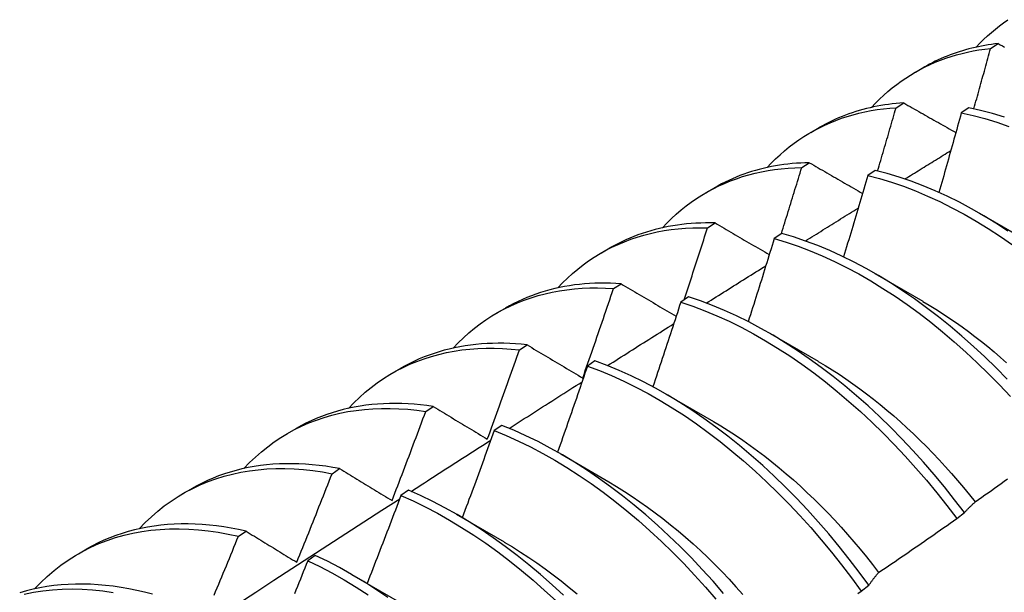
# Model space of a CAD drawing. Header units: inches. Extents: x 15 to 368, y 32 to 178.
# Tile 56 of 84: x 331.089 to 331.417, y 146.588 to 146.779. Entities that reach past the tile are written whole.
import ezdxf

# ---------------------------------------------------------------- set-up
doc = ezdxf.new("R2010")
doc.units = ezdxf.units.IN
doc.header["$MEASUREMENT"] = 0
doc.layers.add('Visible Edges(ANSI)', color=7, linetype='Continuous', lineweight=25)

msp = doc.modelspace()

# ---------------------------------------------------------------- linework, layer by layer
at = {"layer": 'Visible Edges(ANSI)'}
for p, q in [((331.4122, 146.76939), (331.41474, 146.77098)), ((331.3872, 146.76145), (331.39001, 146.76307)), ((331.38076, 146.74962), (331.3833, 146.75122)), ((331.40497, 146.74961), (331.40245, 146.74793)), ((331.3524, 146.74141), (331.35522, 146.74303)), ((331.34938, 146.7297), (331.35191, 146.73132)), ((331.37384, 146.72877), (331.37133, 146.72708)), ((331.31761, 146.72137), (331.32042, 146.72299)), ((331.40847, 146.71451), (331.42442, 146.70528)), ((331.31805, 146.70963), (331.32058, 146.71125)), ((331.34275, 146.70777), (331.34024, 146.70607)), ((331.28281, 146.70134), (331.28562, 146.70295)), ((331.37367, 146.69447), (331.38962, 146.68524)), ((331.28677, 146.6894), (331.2893, 146.69104)), ((331.31168, 146.68662), (331.30917, 146.68491)), ((331.24801, 146.6813), (331.25082, 146.68292)), ((331.33887, 146.67443), (331.35482, 146.6652)), ((331.25553, 146.66902), (331.25806, 146.67067)), ((331.28063, 146.66533), (331.27812, 146.6636)), ((331.21321, 146.66126), (331.21602, 146.66288)), ((331.30408, 146.65439), (331.32003, 146.64516)), ((331.22434, 146.64848), (331.22686, 146.65015)), ((331.17841, 146.64122), (331.18122, 146.64284)), ((331.2496, 146.64389), (331.2471, 146.64215)), ((331.26928, 146.63435), (331.28523, 146.62512)), ((331.19318, 146.62779), (331.1957, 146.62947)), ((331.14361, 146.62118), (331.14642, 146.6228)), ((331.21859, 146.62231), (331.21608, 146.62056)), ((331.23448, 146.61431), (331.25043, 146.60508)), ((331.40094, 146.61287), (331.4035, 146.61482)), ((331.16205, 146.60696), (331.16457, 146.60865)), ((331.10881, 146.60114), (331.11163, 146.60276)), ((331.18758, 146.60058), (331.18508, 146.59882)), ((331.19968, 146.59427), (331.21563, 146.58504)), ((331.36915, 146.58869), (331.37172, 146.59065))]:
    msp.add_line(p, q, dxfattribs=at)
at = {"layer": 'Visible Edges(ANSI)', "flags": 128}
for points in [[(331.40745, 146.76979), (331.40866, 146.77107), (331.4099, 146.77232), (331.41117, 146.77352), (331.41247, 146.77469), (331.4138, 146.77581), (331.41516, 146.77689), (331.41654, 146.77793), (331.41794, 146.77893)], [(331.41474, 146.77098), (331.41362, 146.77085), (331.41251, 146.7707), (331.4114, 146.77053), (331.4103, 146.77035), (331.40921, 146.77015), (331.40813, 146.76993), (331.40705, 146.7697), (331.40598, 146.76944), (331.40492, 146.76918), (331.40387, 146.76889), (331.40282, 146.76858), (331.40179, 146.76826), (331.40076, 146.76792), (331.39974, 146.76757), (331.39873, 146.76719), (331.39772, 146.7668), (331.39673, 146.7664), (331.39574, 146.76597), (331.39476, 146.76553), (331.3938, 146.76507), (331.39284, 146.7646), (331.39189, 146.76411), (331.39095, 146.7636), (331.39001, 146.76307)], [(331.41474, 146.77098), (331.41544, 146.77058), (331.41615, 146.77019), (331.41685, 146.76979)], [(331.37265, 146.74975), (331.37396, 146.75113), (331.3753, 146.75247), (331.37667, 146.75375), (331.37808, 146.755), (331.37952, 146.75619), (331.38099, 146.75734), (331.38249, 146.75844), (331.38402, 146.75949), (331.38558, 146.76049), (331.38717, 146.76144), (331.38879, 146.76234), (331.39044, 146.76319), (331.39212, 146.76399), (331.39382, 146.76474), (331.39555, 146.76543), (331.3973, 146.76608), (331.39908, 146.76668), (331.40089, 146.76722), (331.40272, 146.76771), (331.40457, 146.76815), (331.40644, 146.76854), (331.40834, 146.76888), (331.41026, 146.76916), (331.4122, 146.76939)], [(331.40664, 146.74926), (331.40688, 146.7501), (331.40712, 146.75094), (331.40735, 146.75178), (331.40758, 146.75262), (331.40782, 146.75346), (331.40805, 146.75429), (331.40829, 146.75513), (331.40852, 146.75597), (331.40875, 146.75681), (331.40898, 146.75765), (331.40921, 146.75849), (331.40945, 146.75933), (331.40968, 146.76016), (331.40991, 146.761), (331.41014, 146.76184), (331.41037, 146.76268), (331.4106, 146.76352), (331.41083, 146.76436), (331.41106, 146.7652), (331.41129, 146.76603), (331.41151, 146.76687), (331.41174, 146.76771), (331.41197, 146.76855), (331.4122, 146.76939)], [(331.3833, 146.75122), (331.38202, 146.75113), (331.38075, 146.75102), (331.37949, 146.75089), (331.37823, 146.75073), (331.37699, 146.75055), (331.37575, 146.75035), (331.37452, 146.75013), (331.37331, 146.74989), (331.3721, 146.74962), (331.3709, 146.74933), (331.36971, 146.74902), (331.36853, 146.74869), (331.36736, 146.74834), (331.3662, 146.74796), (331.36505, 146.74757), (331.36392, 146.74715), (331.36279, 146.74671), (331.36167, 146.74625), (331.36057, 146.74577), (331.35947, 146.74526), (331.35839, 146.74474), (331.35732, 146.74419), (331.35626, 146.74362), (331.35522, 146.74303)], [(331.3833, 146.75122), (331.38402, 146.75082), (331.38473, 146.75041), (331.38545, 146.75), (331.38617, 146.74959), (331.38689, 146.74918), (331.3876, 146.74877), (331.38832, 146.74836), (331.38904, 146.74795), (331.38976, 146.74754), (331.39049, 146.74713), (331.39121, 146.74672), (331.39193, 146.74631), (331.39265, 146.7459), (331.39338, 146.74548), (331.3941, 146.74507), (331.39483, 146.74466), (331.39555, 146.74425), (331.39628, 146.74384), (331.397, 146.74343), (331.39773, 146.74301), (331.39846, 146.7426), (331.39919, 146.74219), (331.39991, 146.74178), (331.40064, 146.74136)], [(331.33785, 146.72971), (331.33925, 146.73119), (331.34069, 146.73261), (331.34217, 146.73399), (331.34369, 146.7353), (331.34524, 146.73657), (331.34683, 146.73778), (331.34845, 146.73893), (331.35011, 146.74002), (331.3518, 146.74106), (331.35353, 146.74204), (331.35529, 146.74297), (331.35708, 146.74384), (331.3589, 146.74464), (331.36075, 146.74539), (331.36263, 146.74609), (331.36454, 146.74672), (331.36648, 146.74729), (331.36844, 146.7478), (331.37043, 146.74826), (331.37245, 146.74865), (331.37449, 146.74898), (331.37656, 146.74926), (331.37865, 146.74947), (331.38076, 146.74962)], [(331.37463, 146.72858), (331.37489, 146.72945), (331.37515, 146.73033), (331.37541, 146.73121), (331.37566, 146.73208), (331.37592, 146.73296), (331.37618, 146.73384), (331.37644, 146.73471), (331.3767, 146.73559), (331.37695, 146.73647), (331.37721, 146.73734), (331.37747, 146.73822), (331.37772, 146.7391), (331.37798, 146.73998), (331.37823, 146.74085), (331.37849, 146.74173), (331.37874, 146.74261), (331.379, 146.74348), (331.37925, 146.74436), (331.3795, 146.74524), (331.37975, 146.74611), (331.38001, 146.74699), (331.38026, 146.74787), (331.38051, 146.74874), (331.38076, 146.74962)], [(331.40245, 146.74793), (331.40215, 146.74683), (331.40184, 146.74573), (331.40154, 146.74462), (331.40124, 146.74352), (331.40093, 146.74241), (331.40063, 146.74131), (331.40032, 146.7402), (331.40002, 146.7391), (331.39971, 146.73799), (331.3994, 146.73689), (331.39909, 146.73578), (331.39878, 146.73468), (331.39848, 146.73357), (331.39817, 146.73247), (331.39786, 146.73137), (331.39755, 146.73026), (331.39723, 146.72916), (331.39692, 146.72805), (331.39661, 146.72695), (331.3963, 146.72584), (331.39598, 146.72474), (331.39567, 146.72363), (331.39536, 146.72253), (331.39504, 146.72142)], [(331.40245, 146.74793), (331.40636, 146.74706), (331.4103, 146.74601), (331.41427, 146.7448), (331.41827, 146.74342)], [(331.41678, 146.74652), (331.41281, 146.74772), (331.40887, 146.74875), (331.40497, 146.74961)], [(331.38371, 146.7259), (331.38434, 146.72629), (331.38498, 146.72669), (331.38562, 146.72708), (331.38625, 146.72748), (331.38689, 146.72787), (331.38752, 146.72827), (331.38816, 146.72866), (331.3888, 146.72905), (331.38943, 146.72945), (331.39007, 146.72984), (331.3907, 146.73024), (331.39134, 146.73063), (331.39198, 146.73102), (331.39261, 146.73142), (331.39325, 146.73181), (331.39388, 146.7322), (331.39452, 146.7326), (331.39516, 146.73299), (331.39579, 146.73339), (331.39643, 146.73378), (331.39707, 146.73417), (331.3977, 146.73457), (331.39834, 146.73496), (331.39897, 146.73535)], [(331.35191, 146.73132), (331.35047, 146.73128), (331.34904, 146.73122), (331.34762, 146.73113), (331.3462, 146.73101), (331.3448, 146.73086), (331.34341, 146.73069), (331.34203, 146.73049), (331.34066, 146.73026), (331.3393, 146.73001), (331.33795, 146.72973), (331.33661, 146.72942), (331.33529, 146.72909), (331.33398, 146.72873), (331.33268, 146.72834), (331.33139, 146.72792), (331.33012, 146.72748), (331.32886, 146.72701), (331.32761, 146.72652), (331.32638, 146.72599), (331.32516, 146.72545), (331.32395, 146.72487), (331.32276, 146.72427), (331.32158, 146.72365), (331.32042, 146.72299)], [(331.35191, 146.73132), (331.35264, 146.73089), (331.35337, 146.73047), (331.3541, 146.73005), (331.35484, 146.72963), (331.35557, 146.7292), (331.3563, 146.72878), (331.35703, 146.72835), (331.35777, 146.72793), (331.3585, 146.72751), (331.35924, 146.72708), (331.35997, 146.72666), (331.36071, 146.72623), (331.36145, 146.72581), (331.36218, 146.72538), (331.36292, 146.72496), (331.36366, 146.72453), (331.3644, 146.72411), (331.36514, 146.72368), (331.36588, 146.72325), (331.36662, 146.72283), (331.36737, 146.7224), (331.36811, 146.72197), (331.36885, 146.72155), (331.3696, 146.72112)], [(331.30305, 146.70967), (331.30455, 146.71124), (331.30609, 146.71276), (331.30767, 146.71421), (331.3093, 146.71561), (331.31097, 146.71694), (331.31267, 146.7182), (331.31442, 146.71941), (331.31621, 146.72054), (331.31803, 146.72162), (331.3199, 146.72263), (331.32179, 146.72357), (331.32373, 146.72445), (331.3257, 146.72526), (331.3277, 146.726), (331.32973, 146.72668), (331.3318, 146.72729), (331.3339, 146.72783), (331.33603, 146.7283), (331.33819, 146.7287), (331.34037, 146.72904), (331.34259, 146.72931), (331.34483, 146.72951), (331.34709, 146.72964), (331.34938, 146.7297)], [(331.34261, 146.70767), (331.34289, 146.70859), (331.34318, 146.70951), (331.34347, 146.71043), (331.34375, 146.71134), (331.34404, 146.71226), (331.34432, 146.71318), (331.34461, 146.7141), (331.34489, 146.71502), (331.34518, 146.71593), (331.34546, 146.71685), (331.34574, 146.71777), (331.34602, 146.71869), (331.34631, 146.7196), (331.34659, 146.72052), (331.34687, 146.72144), (331.34715, 146.72236), (331.34743, 146.72328), (331.34771, 146.72419), (331.34799, 146.72511), (331.34827, 146.72603), (331.34855, 146.72695), (331.34883, 146.72786), (331.3491, 146.72878), (331.34938, 146.7297)], [(331.37133, 146.72708), (331.371, 146.72595), (331.37067, 146.72482), (331.37034, 146.72369), (331.37002, 146.72256), (331.36969, 146.72143), (331.36936, 146.7203), (331.36902, 146.71917), (331.36869, 146.71804), (331.36836, 146.71691), (331.36803, 146.71578), (331.3677, 146.71465), (331.36736, 146.71352), (331.36703, 146.71239), (331.36669, 146.71126), (331.36636, 146.71013), (331.36602, 146.709), (331.36568, 146.70787), (331.36535, 146.70674), (331.36501, 146.70561), (331.36467, 146.70448), (331.36433, 146.70335), (331.36399, 146.70222), (331.36365, 146.70109), (331.36331, 146.69996)], [(331.37133, 146.72708), (331.37527, 146.72604), (331.37924, 146.72484), (331.38323, 146.72347), (331.38724, 146.72193), (331.39127, 146.72023), (331.39531, 146.71837), (331.39935, 146.71635), (331.40339, 146.71418), (331.40743, 146.71185), (331.41145, 146.70937), (331.41547, 146.70675), (331.41946, 146.70398)], [(331.41798, 146.70857), (331.41396, 146.71119), (331.40993, 146.71365), (331.40589, 146.71597), (331.40185, 146.71813), (331.39781, 146.72014), (331.39378, 146.72198), (331.38975, 146.72367), (331.38574, 146.72519), (331.38175, 146.72655), (331.37778, 146.72774), (331.37384, 146.72877)], [(331.3506, 146.70527), (331.35133, 146.70573), (331.35206, 146.70619), (331.35279, 146.70664), (331.35352, 146.7071), (331.35425, 146.70756), (331.35499, 146.70802), (331.35572, 146.70847), (331.35645, 146.70893), (331.35718, 146.70939), (331.35792, 146.70985), (331.35865, 146.7103), (331.35938, 146.71076), (331.36011, 146.71122), (331.36084, 146.71167), (331.36158, 146.71213), (331.36231, 146.71259), (331.36304, 146.71304), (331.36377, 146.7135), (331.36451, 146.71396), (331.36524, 146.71441), (331.36597, 146.71487), (331.3667, 146.71533), (331.36744, 146.71578), (331.36817, 146.71624)], [(331.32058, 146.71125), (331.31897, 146.71128), (331.31738, 146.71128), (331.31579, 146.71124), (331.31421, 146.71118), (331.31265, 146.71107), (331.3111, 146.71094), (331.30956, 146.71077), (331.30804, 146.71057), (331.30652, 146.71034), (331.30502, 146.71007), (331.30354, 146.70977), (331.30207, 146.70944), (331.30061, 146.70908), (331.29917, 146.70868), (331.29774, 146.70825), (331.29633, 146.70779), (331.29493, 146.7073), (331.29355, 146.70677), (331.29219, 146.70622), (331.29084, 146.70563), (331.28951, 146.70501), (331.28819, 146.70435), (331.2869, 146.70367), (331.28562, 146.70295)], [(331.32058, 146.71125), (331.32132, 146.71082), (331.32207, 146.71038), (331.32281, 146.70995), (331.32356, 146.70951), (331.3243, 146.70907), (331.32505, 146.70864), (331.32579, 146.7082), (331.32654, 146.70776), (331.32729, 146.70732), (331.32804, 146.70689), (331.32879, 146.70645), (331.32954, 146.70601), (331.33029, 146.70557), (331.33104, 146.70513), (331.33179, 146.70469), (331.33255, 146.70425), (331.3333, 146.70381), (331.33406, 146.70337), (331.33481, 146.70293), (331.33557, 146.70249), (331.33632, 146.70205), (331.33708, 146.70161), (331.33784, 146.70117), (331.3386, 146.70073)], [(331.26825, 146.68963), (331.26984, 146.6913), (331.27149, 146.69291), (331.27318, 146.69444), (331.27491, 146.6959), (331.2767, 146.6973), (331.27853, 146.69862), (331.2804, 146.69987), (331.28232, 146.70105), (331.28428, 146.70215), (331.28628, 146.70318), (331.28832, 146.70414), (331.2904, 146.70502), (331.29252, 146.70583), (331.29468, 146.70656), (331.29687, 146.70721), (331.2991, 146.70779), (331.30136, 146.70829), (331.30366, 146.70871), (331.30598, 146.70906), (331.30834, 146.70933), (331.31073, 146.70952), (331.31314, 146.70963), (331.31558, 146.70967), (331.31805, 146.70963)], [(331.31028, 146.68567), (331.31061, 146.68667), (331.31094, 146.68766), (331.31127, 146.68866), (331.31159, 146.68966), (331.31192, 146.69066), (331.31225, 146.69165), (331.31258, 146.69265), (331.3129, 146.69365), (331.31323, 146.69465), (331.31355, 146.69565), (331.31388, 146.69665), (331.3142, 146.69764), (331.31453, 146.69864), (331.31485, 146.69964), (331.31517, 146.70064), (331.31549, 146.70164), (331.31581, 146.70264), (331.31614, 146.70363), (331.31646, 146.70463), (331.31678, 146.70563), (331.3171, 146.70663), (331.31742, 146.70763), (331.31773, 146.70863), (331.31805, 146.70963)], [(331.41772, 146.65923), (331.41403, 146.66299), (331.41029, 146.66664), (331.4065, 146.67017), (331.40266, 146.67358), (331.39878, 146.67687), (331.39486, 146.68003), (331.39091, 146.68306), (331.38694, 146.68595), (331.38294, 146.68869), (331.37892, 146.6913), (331.37489, 146.69376), (331.37086, 146.69606), (331.36681, 146.69821), (331.36277, 146.70021), (331.35874, 146.70205), (331.35471, 146.70373), (331.3507, 146.70524), (331.34671, 146.70659), (331.34275, 146.70777)], [(331.34024, 146.70607), (331.33988, 146.70491), (331.33953, 146.70376), (331.33918, 146.70261), (331.33882, 146.70145), (331.33846, 146.7003), (331.33811, 146.69915), (331.33775, 146.69799), (331.33739, 146.69684), (331.33704, 146.69569), (331.33668, 146.69453), (331.33632, 146.69338), (331.33596, 146.69223), (331.3356, 146.69107), (331.33524, 146.68992), (331.33488, 146.68877), (331.33451, 146.68761), (331.33415, 146.68646), (331.33379, 146.68531), (331.33342, 146.68416), (331.33306, 146.683), (331.33269, 146.68185), (331.33233, 146.6807), (331.33196, 146.67954), (331.33159, 146.67839)], [(331.34024, 146.70607), (331.3442, 146.70487), (331.3482, 146.70351), (331.35221, 146.70199), (331.35623, 146.7003), (331.36027, 146.69845), (331.36431, 146.69644), (331.36835, 146.69427), (331.37239, 146.69195), (331.37642, 146.68949), (331.38043, 146.68687), (331.38443, 146.68411), (331.3884, 146.68121), (331.39235, 146.67818), (331.39626, 146.67501), (331.40014, 146.67171), (331.40397, 146.66829), (331.40776, 146.66475), (331.41151, 146.66109), (331.41519, 146.65732), (331.41882, 146.65345)], [(331.31763, 146.68456), (331.31845, 146.68508), (331.31928, 146.6856), (331.3201, 146.68612), (331.32093, 146.68664), (331.32176, 146.68716), (331.32258, 146.68768), (331.32341, 146.6882), (331.32424, 146.68872), (331.32506, 146.68925), (331.32589, 146.68977), (331.32671, 146.69029), (331.32754, 146.69081), (331.32837, 146.69133), (331.32919, 146.69185), (331.33002, 146.69237), (331.33085, 146.69289), (331.33167, 146.6934), (331.3325, 146.69392), (331.33333, 146.69444), (331.33415, 146.69496), (331.33498, 146.69548), (331.33581, 146.696), (331.33663, 146.69652), (331.33746, 146.69704)], [(331.2893, 146.69104), (331.28752, 146.69115), (331.28576, 146.69122), (331.284, 146.69125), (331.28226, 146.69124), (331.28054, 146.69119), (331.27882, 146.6911), (331.27713, 146.69098), (331.27544, 146.69081), (331.27377, 146.69061), (331.27212, 146.69036), (331.27048, 146.69008), (331.26886, 146.68976), (331.26726, 146.6894), (331.26567, 146.689), (331.2641, 146.68857), (331.26255, 146.68809), (331.26101, 146.68758), (331.2595, 146.68702), (331.258, 146.68643), (331.25652, 146.6858), (331.25507, 146.68514), (331.25363, 146.68444), (331.25221, 146.68369), (331.25082, 146.68292)], [(331.2893, 146.69104), (331.29005, 146.69059), (331.29081, 146.69014), (331.29157, 146.68969), (331.29232, 146.68924), (331.29308, 146.68879), (331.29384, 146.68834), (331.2946, 146.68789), (331.29536, 146.68744), (331.29612, 146.68699), (331.29689, 146.68654), (331.29765, 146.68609), (331.29841, 146.68564), (331.29918, 146.68518), (331.29994, 146.68473), (331.30071, 146.68428), (331.30148, 146.68383), (331.30225, 146.68337), (331.30301, 146.68292), (331.30378, 146.68246), (331.30455, 146.68201), (331.30532, 146.68155), (331.3061, 146.6811), (331.30687, 146.68064), (331.30764, 146.68019)], [(331.23345, 146.66959), (331.23514, 146.67136), (331.23688, 146.67305), (331.23868, 146.67466), (331.24053, 146.6762), (331.24243, 146.67766), (331.24438, 146.67903), (331.24638, 146.68033), (331.24843, 146.68154), (331.25053, 146.68267), (331.25267, 146.68372), (331.25486, 146.68468), (331.25709, 146.68556), (331.25936, 146.68635), (331.26168, 146.68706), (331.26403, 146.68768), (331.26642, 146.68822), (331.26885, 146.68867), (331.27132, 146.68903), (331.27382, 146.68931), (331.27635, 146.6895), (331.27891, 146.68961), (331.2815, 146.68962), (331.28412, 146.68955), (331.28677, 146.6894)], [(331.27655, 146.65961), (331.27699, 146.66085), (331.27742, 146.66209), (331.27786, 146.66333), (331.27829, 146.66457), (331.27872, 146.66581), (331.27915, 146.66705), (331.27958, 146.66829), (331.28001, 146.66953), (331.28044, 146.67077), (331.28087, 146.67201), (331.28129, 146.67325), (331.28172, 146.6745), (331.28215, 146.67574), (331.28257, 146.67698), (331.28299, 146.67822), (331.28342, 146.67946), (331.28384, 146.6807), (331.28426, 146.68194), (331.28468, 146.68319), (331.2851, 146.68443), (331.28552, 146.68567), (331.28594, 146.68691), (331.28635, 146.68816), (331.28677, 146.6894)], [(331.30917, 146.68491), (331.30879, 146.68374), (331.30841, 146.68256), (331.30803, 146.68139), (331.30765, 146.68021), (331.30727, 146.67904), (331.30688, 146.67786), (331.3065, 146.67669), (331.30612, 146.67551), (331.30573, 146.67434), (331.30535, 146.67316), (331.30496, 146.67199), (331.30457, 146.67082), (331.30419, 146.66964), (331.3038, 146.66847), (331.30341, 146.66729), (331.30302, 146.66612), (331.30263, 146.66495), (331.30224, 146.66377), (331.30185, 146.6626), (331.30146, 146.66143), (331.30106, 146.66025), (331.30067, 146.65908), (331.30028, 146.65791), (331.29988, 146.65673)], [(331.30917, 146.68491), (331.31316, 146.68356), (331.31717, 146.68204), (331.3212, 146.68036), (331.32523, 146.67852), (331.32927, 146.67652), (331.33331, 146.67437), (331.33735, 146.67206), (331.34138, 146.6696), (331.3454, 146.66699), (331.34939, 146.66424), (331.35337, 146.66135), (331.35732, 146.65832), (331.36123, 146.65516), (331.36511, 146.65187), (331.36895, 146.64846), (331.37274, 146.64492), (331.37649, 146.64127), (331.38018, 146.63751), (331.38381, 146.63364), (331.38737, 146.62967), (331.39087, 146.6256), (331.39431, 146.62144), (331.39766, 146.6172), (331.40094, 146.61287)], [(331.4035, 146.61482), (331.40022, 146.61914), (331.39686, 146.62338), (331.39342, 146.62753), (331.38992, 146.63159), (331.38634, 146.63556), (331.38271, 146.63942), (331.37902, 146.64317), (331.37527, 146.64681), (331.37147, 146.65034), (331.36763, 146.65374), (331.36375, 146.65702), (331.35983, 146.66017), (331.35588, 146.66319), (331.3519, 146.66607), (331.3479, 146.66881), (331.34389, 146.67141), (331.33986, 146.67386), (331.33582, 146.67615), (331.33178, 146.6783), (331.32774, 146.68029), (331.3237, 146.68211), (331.31968, 146.68378), (331.31567, 146.68529), (331.31168, 146.68662)], [(331.38962, 146.68517), (331.39181, 146.68388), (331.394, 146.68254), (331.39619, 146.68114), (331.39836, 146.6797), (331.40054, 146.67821), (331.4027, 146.67668), (331.40485, 146.6751), (331.407, 146.67347), (331.40913, 146.67179), (331.41125, 146.67008), (331.41336, 146.66832), (331.41546, 146.66651), (331.41754, 146.66467)], [(331.28479, 146.66376), (331.28571, 146.66435), (331.28663, 146.66493), (331.28754, 146.66552), (331.28846, 146.6661), (331.28938, 146.66669), (331.2903, 146.66727), (331.29122, 146.66785), (331.29214, 146.66844), (331.29306, 146.66902), (331.29398, 146.6696), (331.2949, 146.67019), (331.29582, 146.67077), (331.29674, 146.67135), (331.29766, 146.67193), (331.29858, 146.67252), (331.2995, 146.6731), (331.30042, 146.67368), (331.30134, 146.67427), (331.30226, 146.67485), (331.30318, 146.67543), (331.3041, 146.67601), (331.30502, 146.67659), (331.30594, 146.67718), (331.30686, 146.67776)], [(331.19865, 146.64955), (331.20044, 146.65141), (331.20228, 146.65319), (331.20419, 146.65489), (331.20615, 146.65649), (331.20817, 146.65801), (331.21024, 146.65943), (331.21237, 146.66077), (331.21456, 146.66201), (331.21679, 146.66316), (331.21908, 146.66422), (331.22142, 146.66519), (331.2238, 146.66606), (331.22623, 146.66683), (331.2287, 146.66751), (331.23122, 146.6681), (331.23378, 146.66858), (331.23638, 146.66898), (331.23901, 146.66927), (331.24169, 146.66947), (331.24439, 146.66957), (331.24713, 146.66958), (331.24991, 146.66949), (331.25271, 146.6693), (331.25553, 146.66902)], [(331.25806, 146.67067), (331.25611, 146.67087), (331.25418, 146.67102), (331.25226, 146.67113), (331.25035, 146.67119), (331.24846, 146.67121), (331.24658, 146.67118), (331.24472, 146.6711), (331.24287, 146.67098), (331.24105, 146.67081), (331.23924, 146.6706), (331.23744, 146.67034), (331.23567, 146.67004), (331.23392, 146.66969), (331.23218, 146.6693), (331.23047, 146.66886), (331.22877, 146.66837), (331.2271, 146.66784), (331.22545, 146.66726), (331.22382, 146.66664), (331.22221, 146.66598), (331.22063, 146.66527), (331.21907, 146.66451), (331.21753, 146.66372), (331.21602, 146.66288)], [(331.24482, 146.6393), (331.24528, 146.64054), (331.24573, 146.64177), (331.24619, 146.64301), (331.24664, 146.64425), (331.24709, 146.64548), (331.24754, 146.64672), (331.248, 146.64796), (331.24845, 146.6492), (331.24889, 146.65043), (331.24934, 146.65167), (331.24979, 146.65291), (331.25024, 146.65415), (331.25068, 146.65539), (331.25113, 146.65662), (331.25157, 146.65786), (331.25202, 146.6591), (331.25246, 146.66034), (331.2529, 146.66158), (331.25334, 146.66282), (331.25378, 146.66406), (331.25422, 146.6653), (331.25466, 146.66654), (331.2551, 146.66778), (331.25553, 146.66902)], [(331.25806, 146.67067), (331.25882, 146.67021), (331.25958, 146.66976), (331.26034, 146.6693), (331.26111, 146.66884), (331.26187, 146.66838), (331.26264, 146.66792), (331.2634, 146.66747), (331.26417, 146.66701), (331.26494, 146.66655), (331.26571, 146.66609), (331.26648, 146.66563), (331.26725, 146.66517), (331.26802, 146.66471), (331.26879, 146.66424), (331.26956, 146.66378), (331.27034, 146.66332), (331.27111, 146.66286), (331.27188, 146.66239), (331.27266, 146.66193), (331.27344, 146.66147), (331.27422, 146.661), (331.27499, 146.66054), (331.27577, 146.66007), (331.27655, 146.65961)], [(331.37172, 146.59065), (331.36851, 146.59504), (331.36522, 146.59936), (331.36186, 146.60359), (331.35842, 146.60774), (331.35491, 146.61179), (331.35133, 146.61575), (331.34769, 146.6196), (331.344, 146.62335), (331.34025, 146.62699), (331.33645, 146.63051), (331.3326, 146.6339), (331.32872, 146.63718), (331.3248, 146.64032), (331.32084, 146.64333), (331.31687, 146.6462), (331.31287, 146.64893), (331.30885, 146.65152), (331.30482, 146.65396), (331.30078, 146.65625), (331.29674, 146.65838), (331.2927, 146.66036), (331.28866, 146.66218), (331.28464, 146.66384), (331.28063, 146.66533)], [(331.35483, 146.66516), (331.35716, 146.66379), (331.35948, 146.66236), (331.3618, 146.66088), (331.36411, 146.65934), (331.36641, 146.65774), (331.3687, 146.65609), (331.37098, 146.65439), (331.37325, 146.65263), (331.37551, 146.65082), (331.37775, 146.64896), (331.37998, 146.64705), (331.38219, 146.64509), (331.38439, 146.64309), (331.38656, 146.64104), (331.38872, 146.63895), (331.39086, 146.63682), (331.39297, 146.63464), (331.39507, 146.63242), (331.39714, 146.63017), (331.39918, 146.62788), (331.4012, 146.62555), (331.40319, 146.62319), (331.40516, 146.6208), (331.40709, 146.61837)], [(331.27812, 146.6636), (331.27772, 146.66241), (331.27731, 146.66122), (331.2769, 146.66002), (331.27649, 146.65883), (331.27609, 146.65764), (331.27568, 146.65644), (331.27527, 146.65525), (331.27485, 146.65406), (331.27444, 146.65286), (331.27403, 146.65167), (331.27362, 146.65048), (331.2732, 146.64928), (331.27279, 146.64809), (331.27237, 146.6469), (331.27196, 146.64571), (331.27154, 146.64451), (331.27112, 146.64332), (331.2707, 146.64213), (331.27029, 146.64094), (331.26987, 146.63975), (331.26945, 146.63855), (331.26903, 146.63736), (331.2686, 146.63617), (331.26818, 146.63498)], [(331.27812, 146.6636), (331.28213, 146.6621), (331.28616, 146.66043), (331.29019, 146.6586), (331.29423, 146.65661), (331.29827, 146.65446), (331.30231, 146.65216), (331.30634, 146.64971), (331.31036, 146.64711), (331.31436, 146.64437), (331.31833, 146.64149), (331.32228, 146.63847), (331.3262, 146.63531), (331.33008, 146.63203), (331.33392, 146.62862), (331.33772, 146.6251), (331.34147, 146.62145), (331.34516, 146.6177), (331.34879, 146.61383), (331.35237, 146.60987), (331.35587, 146.60581), (331.35931, 146.60165), (331.36267, 146.59741), (331.36595, 146.59309), (331.36915, 146.58869)], [(331.25207, 146.64288), (331.25308, 146.64353), (331.25409, 146.64418), (331.2551, 146.64483), (331.25612, 146.64548), (331.25713, 146.64612), (331.25814, 146.64677), (331.25915, 146.64742), (331.26016, 146.64806), (331.26117, 146.64871), (331.26219, 146.64936), (331.2632, 146.65), (331.26421, 146.65065), (331.26522, 146.6513), (331.26623, 146.65194), (331.26725, 146.65259), (331.26826, 146.65324), (331.26927, 146.65388), (331.27028, 146.65453), (331.27129, 146.65517), (331.27231, 146.65582), (331.27332, 146.65646), (331.27433, 146.65711), (331.27534, 146.65775), (331.27635, 146.6584)], [(331.16386, 146.62951), (331.16573, 146.63147), (331.16768, 146.63334), (331.16969, 146.63511), (331.17177, 146.63678), (331.17391, 146.63835), (331.17611, 146.63982), (331.17837, 146.6412), (331.18069, 146.64247), (331.18307, 146.64364), (331.1855, 146.6447), (331.18799, 146.64566), (331.19053, 146.64652), (331.19312, 146.64727), (331.19575, 146.64791), (331.19844, 146.64845), (331.20116, 146.64888), (331.20393, 146.64921), (331.20674, 146.64942), (331.20959, 146.64953), (331.21248, 146.64954), (331.2154, 146.64943), (331.21835, 146.64922), (331.22133, 146.64891), (331.22434, 146.64848)], [(331.22686, 146.65015), (331.22474, 146.65045), (331.22263, 146.6507), (331.22054, 146.6509), (331.21847, 146.65104), (331.21641, 146.65113), (331.21437, 146.65117), (331.21234, 146.65115), (331.21033, 146.65108), (331.20834, 146.65096), (331.20637, 146.65079), (331.20443, 146.65056), (331.2025, 146.65028), (331.20059, 146.64995), (331.19871, 146.64956), (331.19684, 146.64912), (331.19501, 146.64863), (331.19319, 146.64809), (331.1914, 146.64749), (331.18964, 146.64685), (331.1879, 146.64615), (331.18619, 146.6454), (331.18451, 146.64459), (331.18285, 146.64374), (331.18122, 146.64284)], [(331.21313, 146.61886), (331.2136, 146.62009), (331.21408, 146.62133), (331.21455, 146.62256), (331.21503, 146.62379), (331.2155, 146.62502), (331.21597, 146.62626), (331.21645, 146.62749), (331.21692, 146.62872), (331.21739, 146.62996), (331.21786, 146.63119), (331.21833, 146.63242), (331.21879, 146.63366), (331.21926, 146.63489), (331.21973, 146.63613), (331.22019, 146.63736), (331.22065, 146.6386), (331.22112, 146.63983), (331.22158, 146.64107), (331.22204, 146.6423), (331.2225, 146.64354), (331.22296, 146.64477), (331.22342, 146.64601), (331.22388, 146.64725), (331.22434, 146.64848)], [(331.22686, 146.65015), (331.2276, 146.6497), (331.22834, 146.64925), (331.22908, 146.6488), (331.22982, 146.64836), (331.23056, 146.64791), (331.2313, 146.64746), (331.23205, 146.64701), (331.23279, 146.64656), (331.23354, 146.64611), (331.23429, 146.64566), (331.23503, 146.64521), (331.23578, 146.64475), (331.23653, 146.6443), (331.23728, 146.64385), (331.23803, 146.6434), (331.23878, 146.64294), (331.23953, 146.64249), (331.24029, 146.64203), (331.24104, 146.64158), (331.2418, 146.64112), (331.24255, 146.64067), (331.24331, 146.64021), (331.24406, 146.63976), (331.24482, 146.6393)], [(331.32002, 146.64515), (331.32248, 146.64369), (331.32494, 146.64216), (331.32739, 146.64057), (331.32983, 146.63892), (331.33227, 146.6372), (331.33469, 146.63543), (331.3371, 146.6336), (331.3395, 146.63171), (331.34189, 146.62977), (331.34425, 146.62778), (331.34661, 146.62573), (331.34894, 146.62363), (331.35125, 146.62147), (331.35354, 146.61928), (331.35581, 146.61703), (331.35806, 146.61474), (331.36027, 146.6124), (331.36247, 146.61002), (331.36463, 146.6076), (331.36676, 146.60513), (331.36887, 146.60263), (331.37094, 146.60009), (331.37297, 146.59751), (331.37497, 146.5949)], [(331.2471, 146.64215), (331.24666, 146.64094), (331.24623, 146.63973), (331.24579, 146.63852), (331.24536, 146.63731), (331.24492, 146.6361), (331.24448, 146.63489), (331.24405, 146.63368), (331.24361, 146.63247), (331.24317, 146.63127), (331.24273, 146.63006), (331.24229, 146.62885), (331.24185, 146.62764), (331.2414, 146.62643), (331.24096, 146.62522), (331.24052, 146.62401), (331.24007, 146.62281), (331.23963, 146.6216), (331.23918, 146.62039), (331.23873, 146.61918), (331.23829, 146.61798), (331.23784, 146.61677), (331.23739, 146.61556), (331.23694, 146.61435), (331.23649, 146.61315)], [(331.2471, 146.64215), (331.25112, 146.64049), (331.25515, 146.63867), (331.25919, 146.63669), (331.26324, 146.63455), (331.26727, 146.63226), (331.2713, 146.62982), (331.27532, 146.62723), (331.27932, 146.6245), (331.2833, 146.62162), (331.28725, 146.61861), (331.29117, 146.61546), (331.29506, 146.61219), (331.2989, 146.60879), (331.3027, 146.60527), (331.30645, 146.60163), (331.31014, 146.59788), (331.31378, 146.59403), (331.31736, 146.59007), (331.32087, 146.58601)], [(331.32341, 146.58794), (331.3199, 146.59199), (331.31632, 146.59594), (331.31268, 146.59979), (331.30898, 146.60353), (331.30522, 146.60716), (331.30142, 146.61067), (331.29757, 146.61406), (331.29369, 146.61733), (331.28976, 146.62046), (331.28581, 146.62346), (331.28183, 146.62633), (331.27783, 146.62905), (331.27381, 146.63163), (331.26978, 146.63406), (331.26574, 146.63634), (331.2617, 146.63846), (331.25766, 146.64043), (331.25363, 146.64224), (331.2496, 146.64389)], [(331.21946, 146.62191), (331.22057, 146.62263), (331.22167, 146.62334), (331.22277, 146.62405), (331.22388, 146.62476), (331.22498, 146.62547), (331.22609, 146.62619), (331.22719, 146.6269), (331.22829, 146.62761), (331.2294, 146.62832), (331.2305, 146.62903), (331.23161, 146.62974), (331.23271, 146.63045), (331.23381, 146.63116), (331.23492, 146.63187), (331.23602, 146.63258), (331.23713, 146.63329), (331.23823, 146.634), (331.23933, 146.63471), (331.24044, 146.63542), (331.24154, 146.63613), (331.24265, 146.63684), (331.24375, 146.63755), (331.24486, 146.63826), (331.24596, 146.63897)], [(331.12906, 146.60947), (331.13103, 146.61153), (331.13308, 146.61348), (331.1352, 146.61532), (331.13739, 146.61706), (331.13965, 146.61869), (331.14198, 146.62021), (331.14438, 146.62161), (331.14684, 146.62291), (331.14936, 146.62409), (331.15194, 146.62515), (331.15458, 146.6261), (331.15728, 146.62694), (331.16002, 146.62766), (331.16283, 146.62826), (331.16568, 146.62874), (331.16857, 146.62911), (331.17152, 146.62936), (331.1745, 146.62949), (331.17753, 146.6295), (331.18059, 146.6294), (331.18369, 146.62917), (331.18682, 146.62883), (331.18999, 146.62837), (331.19318, 146.62779)], [(331.1957, 146.62947), (331.1934, 146.62989), (331.19113, 146.63025), (331.18887, 146.63054), (331.18662, 146.63078), (331.18439, 146.63096), (331.18218, 146.63107), (331.17999, 146.63113), (331.17781, 146.63112), (331.17566, 146.63105), (331.17353, 146.63092), (331.17142, 146.63073), (331.16934, 146.63048), (331.16728, 146.63017), (331.16524, 146.6298), (331.16323, 146.62937), (331.16125, 146.62888), (331.15929, 146.62833), (331.15736, 146.62771), (331.15546, 146.62704), (331.15359, 146.62631), (331.15175, 146.62552), (331.14995, 146.62467), (331.14817, 146.62376), (331.14642, 146.6228)], [(331.1957, 146.62947), (331.19641, 146.62904), (331.19713, 146.6286), (331.19785, 146.62816), (331.19857, 146.62772), (331.19929, 146.62728), (331.20001, 146.62684), (331.20073, 146.6264), (331.20145, 146.62596), (331.20218, 146.62552), (331.2029, 146.62508), (331.20363, 146.62464), (331.20435, 146.6242), (331.20508, 146.62376), (331.20581, 146.62331), (331.20654, 146.62287), (331.20726, 146.62243), (331.20799, 146.62198), (331.20873, 146.62154), (331.20946, 146.62109), (331.21019, 146.62065), (331.21092, 146.6202), (331.21166, 146.61976), (331.21239, 146.61931), (331.21313, 146.61886)], [(331.18146, 146.59829), (331.18196, 146.59952), (331.18246, 146.60075), (331.18295, 146.60197), (331.18345, 146.6032), (331.18394, 146.60443), (331.18444, 146.60566), (331.18493, 146.60688), (331.18542, 146.60811), (331.18591, 146.60934), (331.1864, 146.61057), (331.18689, 146.6118), (331.18738, 146.61303), (331.18787, 146.61426), (331.18836, 146.61549), (331.18884, 146.61672), (331.18933, 146.61795), (331.18981, 146.61918), (331.1903, 146.62041), (331.19078, 146.62164), (331.19126, 146.62287), (331.19174, 146.6241), (331.19222, 146.62533), (331.1927, 146.62656), (331.19318, 146.62779)], [(331.40712, 146.61841), (331.40819, 146.61917), (331.40926, 146.61993), (331.41033, 146.6207), (331.4114, 146.62146), (331.41247, 146.62223), (331.41354, 146.623), (331.41461, 146.62377), (331.41567, 146.62454), (331.41674, 146.62531), (331.41781, 146.62608)], [(331.2702, 146.58733), (331.26639, 146.59084), (331.26255, 146.59422), (331.25866, 146.59748), (331.25473, 146.6006), (331.25078, 146.6036), (331.2468, 146.60645), (331.24279, 146.60917), (331.23877, 146.61174), (331.23474, 146.61416), (331.2307, 146.61643), (331.22666, 146.61855), (331.22262, 146.62051), (331.21859, 146.62231)], [(331.28522, 146.62507), (331.28782, 146.62352), (331.29041, 146.62191), (331.293, 146.62023), (331.29558, 146.61847), (331.29815, 146.61666), (331.3007, 146.61478), (331.30325, 146.61283), (331.30577, 146.61082), (331.30828, 146.60875), (331.31077, 146.60662), (331.31324, 146.60444), (331.31569, 146.60219), (331.31812, 146.59989), (331.32051, 146.59754), (331.32288, 146.59513), (331.32522, 146.59267), (331.32753, 146.59015), (331.32981, 146.58759)], [(331.16187, 146.58449), (331.16785, 146.5884), (331.17382, 146.5923), (331.1798, 146.59619), (331.18578, 146.60008), (331.19176, 146.60397), (331.19774, 146.60785), (331.20372, 146.61173), (331.2097, 146.6156), (331.21568, 146.61947)], [(331.21608, 146.62056), (331.21562, 146.61933), (331.21516, 146.61811), (331.2147, 146.61689), (331.21424, 146.61567), (331.21377, 146.61445), (331.21331, 146.61323), (331.21285, 146.61201), (331.21238, 146.61079), (331.21191, 146.60957), (331.21145, 146.60835), (331.21098, 146.60713), (331.21051, 146.60591), (331.21004, 146.60469), (331.20957, 146.60347), (331.2091, 146.60225), (331.20863, 146.60104), (331.20816, 146.59982), (331.20768, 146.5986), (331.20721, 146.59738), (331.20674, 146.59616), (331.20626, 146.59494), (331.20578, 146.59373), (331.20531, 146.59251), (331.20483, 146.59129)], [(331.21608, 146.62056), (331.22012, 146.61874), (331.22416, 146.61677), (331.2282, 146.61464), (331.23224, 146.61236), (331.23627, 146.60993), (331.24029, 146.60735), (331.24429, 146.60462), (331.24827, 146.60176), (331.25222, 146.59875), (331.25614, 146.59561), (331.26003, 146.59235), (331.26387, 146.58896), (331.26768, 146.58544)], [(331.4035, 146.61482), (331.40365, 146.61498), (331.40379, 146.61515), (331.40394, 146.61531), (331.40408, 146.61546), (331.40423, 146.61562), (331.40438, 146.61578), (331.40453, 146.61593), (331.40468, 146.61609), (331.40482, 146.61624), (331.40497, 146.61639), (331.40512, 146.61654), (331.40527, 146.61669), (331.40542, 146.61684), (331.40558, 146.61699), (331.40573, 146.61714), (331.40588, 146.61728), (331.40603, 146.61743), (331.40619, 146.61757), (331.40634, 146.61771), (331.40649, 146.61785), (331.40665, 146.61799), (331.40681, 146.61813), (331.40696, 146.61827), (331.40712, 146.61841)], [(331.37498, 146.59491), (331.37607, 146.59564), (331.37716, 146.59638), (331.37825, 146.59712), (331.37933, 146.59786), (331.38042, 146.5986), (331.38151, 146.59935), (331.38259, 146.60009), (331.38368, 146.60083), (331.38476, 146.60158), (331.38584, 146.60232), (331.38693, 146.60307), (331.38801, 146.60382), (331.38909, 146.60457), (331.39017, 146.60532), (331.39125, 146.60607), (331.39233, 146.60682), (331.39341, 146.60757), (331.39448, 146.60833), (331.39556, 146.60908), (331.39664, 146.60984), (331.39771, 146.6106), (331.39879, 146.61135), (331.39986, 146.61211), (331.40094, 146.61287)], [(331.09426, 146.58943), (331.09633, 146.59158), (331.09848, 146.59362), (331.10071, 146.59554), (331.10302, 146.59734), (331.1054, 146.59902), (331.10786, 146.60058), (331.11039, 146.60202), (331.11299, 146.60333), (331.11566, 146.60452), (331.11839, 146.60558), (331.12118, 146.60652), (331.12404, 146.60733), (331.12695, 146.60801), (331.12992, 146.60856), (331.13294, 146.60898), (331.13601, 146.60927), (331.13913, 146.60943), (331.14229, 146.60947), (331.1455, 146.60937), (331.14874, 146.60915), (331.15202, 146.60879), (331.15534, 146.60831), (331.15868, 146.6077), (331.16205, 146.60696)], [(331.16457, 146.60865), (331.1621, 146.60919), (331.15965, 146.60967), (331.15722, 146.61007), (331.1548, 146.61041), (331.1524, 146.61069), (331.15002, 146.61089), (331.14766, 146.61102), (331.14532, 146.61108), (331.143, 146.61108), (331.14071, 146.611), (331.13844, 146.61086), (331.1362, 146.61065), (331.13398, 146.61037), (331.13179, 146.61002), (331.12963, 146.6096), (331.1275, 146.60911), (331.1254, 146.60855), (331.12333, 146.60793), (331.12129, 146.60723), (331.11929, 146.60647), (331.11732, 146.60564), (331.11538, 146.60475), (331.11349, 146.60379), (331.11163, 146.60276)], [(331.15396, 146.58736), (331.15447, 146.58859), (331.15498, 146.58981), (331.15549, 146.59103), (331.156, 146.59226), (331.15651, 146.59348), (331.15702, 146.5947), (331.15753, 146.59593), (331.15803, 146.59715), (331.15854, 146.59838), (331.15904, 146.5996), (331.15955, 146.60083), (331.16005, 146.60205), (331.16055, 146.60328), (331.16105, 146.6045), (331.16155, 146.60573), (331.16205, 146.60696)], [(331.16457, 146.60865), (331.16526, 146.60822), (331.16596, 146.60779), (331.16665, 146.60737), (331.16735, 146.60694), (331.16805, 146.60651), (331.16875, 146.60608), (331.16945, 146.60565), (331.17015, 146.60523), (331.17085, 146.6048), (331.17155, 146.60437), (331.17225, 146.60394), (331.17296, 146.6035), (331.17366, 146.60307), (331.17437, 146.60264), (331.17507, 146.60221), (331.17578, 146.60177), (331.17649, 146.60134), (331.1772, 146.60091), (331.1779, 146.60047), (331.17862, 146.60004), (331.17933, 146.5996), (331.18004, 146.59917), (331.18075, 146.59873), (331.18146, 146.59829)], [(331.25043, 146.60502), (331.25317, 146.6034), (331.2559, 146.60171), (331.25862, 146.59994), (331.26133, 146.59809), (331.26403, 146.59617), (331.26671, 146.59417), (331.26938, 146.5921), (331.27203, 146.58996), (331.27466, 146.58775)], [(331.21176, 146.58658), (331.20776, 146.58929), (331.20374, 146.59185), (331.1997, 146.59426), (331.19566, 146.59652), (331.19162, 146.59863), (331.18758, 146.60058)], [(331.18508, 146.59882), (331.18459, 146.59759), (331.18411, 146.59636), (331.18362, 146.59513), (331.18313, 146.59391), (331.18264, 146.59268), (331.18215, 146.59146), (331.18166, 146.59023), (331.18117, 146.589), (331.18068, 146.58778)], [(331.18508, 146.59882), (331.18912, 146.59685), (331.19316, 146.59474), (331.1972, 146.59246), (331.20123, 146.59004), (331.20525, 146.58747)], [(331.37172, 146.59065), (331.37185, 146.59084), (331.37198, 146.59103), (331.37211, 146.59122), (331.37224, 146.5914), (331.37237, 146.59159), (331.37251, 146.59177), (331.37264, 146.59196), (331.37277, 146.59214), (331.37291, 146.59232), (331.37304, 146.5925), (331.37318, 146.59268), (331.37331, 146.59286), (331.37345, 146.59304), (331.37359, 146.59321), (331.37372, 146.59339), (331.37386, 146.59356), (331.374, 146.59373), (331.37414, 146.5939), (331.37428, 146.59407), (331.37442, 146.59424), (331.37456, 146.59441), (331.3747, 146.59458), (331.37484, 146.59474), (331.37498, 146.59491)], [(331.13347, 146.58767), (331.13083, 146.58835), (331.12821, 146.58896), (331.1256, 146.58949), (331.12301, 146.58994), (331.12044, 146.59032), (331.11789, 146.59062), (331.11535, 146.59084), (331.11285, 146.59098), (331.11036, 146.59105), (331.1079, 146.59103), (331.10547, 146.59094), (331.10307, 146.59077), (331.10069, 146.59053), (331.09835, 146.5902), (331.09603, 146.5898), (331.09375, 146.58932), (331.09151, 146.58876), (331.0893, 146.58813)], [(331.09082, 146.58767), (331.0939, 146.58831), (331.09703, 146.5888), (331.10023, 146.58915), (331.10347, 146.58936), (331.10677, 146.58943), (331.11011, 146.58936), (331.11349, 146.58915), (331.11692, 146.58879), (331.12038, 146.58829)], [(331.36806, 146.58796), (331.36915, 146.58869)]]:
    msp.add_lwpolyline(points, dxfattribs=at)

doc.saveas('drawing.dxf')
